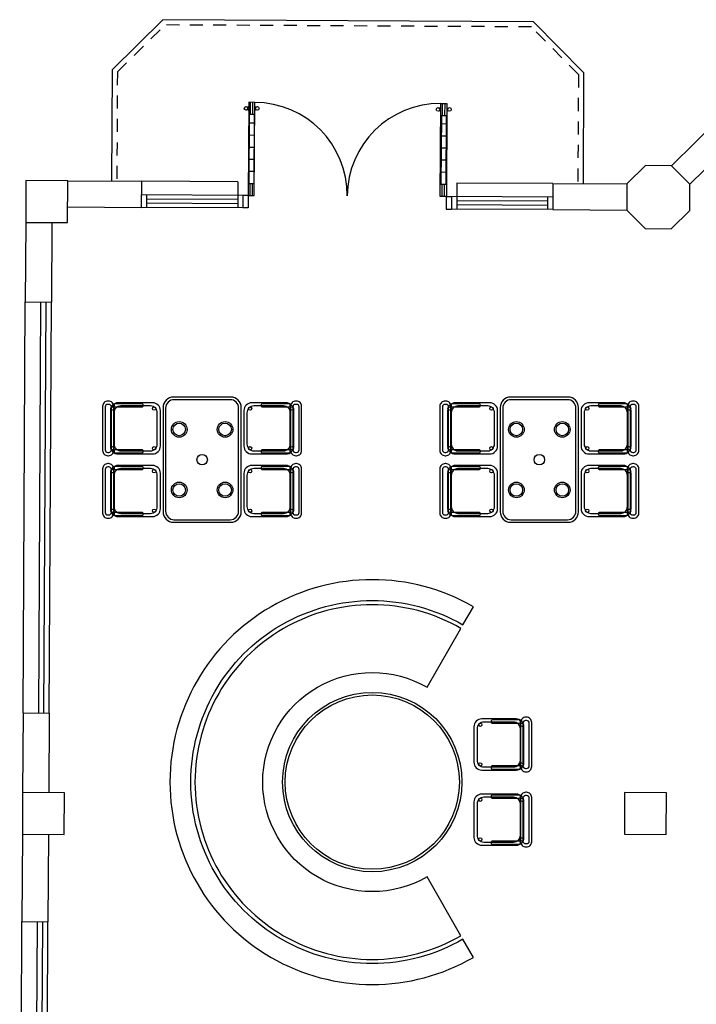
# Model space of a CAD drawing. Header units: metres. Extents: x 2232.4 to 2275.2, y 411.9 to 437.5.
# Tile 2 of 19: x 2232.4 to 2238.9, y 423.7 to 433.1. Entities that reach past the tile are written whole.
import ezdxf

# ---------------------------------------------------------------- set-up
doc = ezdxf.new("R2010")
doc.units = ezdxf.units.M
doc.linetypes.add('HIDDEN2', pattern=[0.1875, 0.125, -0.0625])
for name, color, linetype in [('CL', 40, 'Continuous'), ('DOOR', 5, 'Continuous'), ('ELEV', 4, 'Continuous'), ('HIDDEN', 9, 'HIDDEN2'), ('RP_CHAIRS', 7, 'Continuous'), ('RP_TABLES', 7, 'Continuous'), ('SC_BENCH', 7, 'Continuous'), ('SC_PLANT', 3, 'Continuous'), ('WALL NEW', 40, 'Continuous')]:
    doc.layers.add(name, color=color, linetype=linetype)

# ---------------------------------------------------------------- blocks, each defined once
blk = doc.blocks.new('HHHBHHB')
at = {"layer": 'DOOR'}
for p, q in [((2938.643, 449.729), (2938.643, 448.649)), ((2938.713, 449.729), (2938.643, 449.729)), ((2938.664, 449.588), (2938.664, 449.729)), ((2938.692, 449.588), (2938.692, 449.729)), ((2938.713, 448.649), (2938.713, 449.729)), ((2940.873, 448.649), (2940.873, 449.729)), ((2940.873, 449.729), (2940.943, 449.729)), ((2940.894, 449.588), (2940.894, 449.729)), ((2940.922, 449.588), (2940.922, 449.729)), ((2940.943, 449.729), (2940.943, 448.649)), ((2938.713, 449.588), (2938.643, 449.588)), ((2938.65, 449.588), (2938.65, 448.789)), ((2938.706, 449.588), (2938.706, 448.789)), ((2940.873, 449.588), (2940.943, 449.588)), ((2940.88, 449.588), (2940.88, 448.789)), ((2940.936, 449.588), (2940.936, 448.789)), ((2938.65, 449.49), (2938.706, 449.49)), ((2940.936, 449.49), (2940.88, 449.49)), ((2938.65, 449.35), (2938.706, 449.35)), ((2940.936, 449.35), (2940.88, 449.35)), ((2938.65, 449.21), (2938.706, 449.21)), ((2940.936, 449.21), (2940.88, 449.21)), ((2938.65, 449.069), (2938.706, 449.069)), ((2940.936, 449.069), (2940.88, 449.069)), ((2938.65, 448.929), (2938.706, 448.929)), ((2940.936, 448.929), (2940.88, 448.929)), ((2938.643, 448.789), (2938.713, 448.789)), ((2938.664, 448.649), (2938.664, 448.789)), ((2938.692, 448.649), (2938.692, 448.789)), ((2940.943, 448.789), (2940.873, 448.789)), ((2940.894, 448.649), (2940.894, 448.789)), ((2940.922, 448.649), (2940.922, 448.789)), ((2938.643, 448.649), (2938.713, 448.649)), ((2940.943, 448.649), (2940.873, 448.649))]:
    blk.add_line(p, q, dxfattribs=at)
for centre in [(2938.612, 449.659), (2938.744, 449.659), (2940.841, 449.659), (2940.974, 449.659)]:
    blk.add_circle(centre, 0.021, dxfattribs=at)
for centre, radius, start, end in [((2938.629, 449.692), 0.0168, 234.97, 326.2886), ((2938.713, 448.649), 1.08, 0, 90), ((2938.727, 449.692), 0.0168, 213.7114, 305.03), ((2940.873, 448.649), 1.08, 90, 180), ((2940.859, 449.692), 0.0168, 234.97, 326.2886), ((2940.957, 449.692), 0.0168, 213.7114, 305.03), ((2938.629, 449.625), 0.0168, 33.7114, 125.03), ((2938.727, 449.625), 0.0168, 54.97, 146.2886), ((2940.859, 449.625), 0.0168, 33.7114, 125.03), ((2940.957, 449.625), 0.0168, 54.97, 146.2886)]:
    blk.add_arc(centre, radius, start, end, dxfattribs=at)
blk = doc.blocks.new('GGQSW')
at = {"layer": 'DOOR'}
for p, q in [((2937.5886, 444.5474), (2937.5386, 444.5474)), ((2937.5886, 444.5474), (2937.5886, 444.4274)), ((2939.4886, 444.5474), (2939.5386, 444.5474)), ((2939.4886, 444.5474), (2939.4886, 444.4274)), ((2937.5886, 444.4274), (2937.5386, 444.4274)), ((2939.4886, 444.4274), (2939.5386, 444.4274))]:
    blk.add_line(p, q, dxfattribs=at)
at = {"layer": 'DOOR', "xscale": 0.826086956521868, "yscale": 0.826086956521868, "zscale": 0.826086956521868}
blk.add_blockref('HHHBHHB', (510.0142, 73.9246), dxfattribs=at)
blk = doc.blocks.new('SC_FEATURE_BENCH')
at = {"color": 0}
blk.add_lwpolyline([(4.65, 15.2722, 0.57735), (2.1, 13.8, 0.57735), (4.65, 12.3278), (4.325, 12.8907, -0.57735), (2.75, 13.8, -0.57735), (4.325, 14.7093)], format="xyb", close=True, dxfattribs=at)
blk = doc.blocks.new('SC_FEATURE_PLANT')
at = {"color": 0}
blk.add_lwpolyline([(4.77, 15.4801, 0.57735), (1.86, 13.8, 0.57735), (4.77, 12.1199), (4.67, 12.2931, -0.57735), (2.06, 13.8, -0.57735), (4.67, 15.3069)], format="xyb", close=True, dxfattribs=at)
blk = doc.blocks.new('RP_MODERN_TABLE_4')
at = {"color": 0}
for points in [[(-0.5, -0.375), (0.5, -0.375, 0.414214), (0.6, -0.275), (0.6, 0.275, 0.414214), (0.5, 0.375), (-0.5, 0.375, 0.414214), (-0.6, 0.275), (-0.6, -0.275, 0.414214)], [(-0.495, -0.35), (0.495, -0.35, 0.414214), (0.575, -0.27), (0.575, 0.27, 0.414214), (0.495, 0.35), (-0.495, 0.35, 0.414214), (-0.575, 0.27), (-0.575, -0.27, 0.414214)]]:
    blk.add_lwpolyline(points, format="xyb", close=True, dxfattribs=at)
for centre, radius in [((-0.29, 0.22), 0.075), ((0.29, 0.22), 0.075), ((-0.29, 0.22), 0.06), ((0.29, 0.22), 0.06), ((0, 0), 0.05), ((-0.29, -0.22), 0.075), ((-0.29, -0.22), 0.06), ((0.29, -0.22), 0.075), ((0.29, -0.22), 0.06)]:
    blk.add_circle(centre, radius, dxfattribs=at)
blk = doc.blocks.new('RP_MODERN_CHAIR')
at = {"color": 0}
for points in [[(-0.212, 0.172), (0.212, 0.172, 0.414214), (0.262, 0.222), (0.262, 0.229, 0.414214), (0.212, 0.279), (-0.212, 0.279, 0.414214), (-0.262, 0.229), (-0.262, 0.222, 0.414214)], [(-0.17, -0.275), (0.17, -0.275, 0.414214), (0.245, -0.2), (0.245, 0.13, 0.414214), (0.17, 0.205), (-0.17, 0.205, 0.414214), (-0.245, 0.13), (-0.245, -0.2, 0.414214)], [(-0.205, 0.195), (0.205, 0.195, 0.414214), (0.23, 0.22), (0.23, 0.23, 0.414214), (0.205, 0.255), (-0.205, 0.255, 0.414214), (-0.23, 0.23), (-0.23, 0.22, 0.414214)], [(-0.223, -0.11), (-0.217, -0.11, 0.414214), (-0.205, -0.098), (-0.205, 0.158, 0.414214), (-0.217, 0.17), (-0.223, 0.17, 0.414214), (-0.235, 0.158), (-0.235, -0.098, 0.414214)], [(-0.15, -0.245), (0.15, -0.245, 0.414214), (0.215, -0.18), (0.215, 0.105, 0.414214), (0.15, 0.17), (-0.15, 0.17, 0.414214), (-0.215, 0.105), (-0.215, -0.18, 0.414214)], [(0.217, -0.11), (0.223, -0.11, 0.414214), (0.235, -0.098), (0.235, 0.158, 0.414214), (0.223, 0.17), (0.217, 0.17, 0.414214), (0.205, 0.158), (0.205, -0.098, 0.414214)]]:
    blk.add_lwpolyline(points, format="xyb", close=True, dxfattribs=at)
for centre in [(-0.19, 0.185), (0.19, 0.185), (-0.19, -0.215), (0.19, -0.215)]:
    blk.add_circle(centre, 0.016, dxfattribs=at)
blk = doc.blocks.new('SC_ROUND_8')
at = {"color": 0}
for radius in [0.86, 0.835]:
    blk.add_circle((0, 0), radius, dxfattribs=at)

msp = doc.modelspace()

# ---------------------------------------------------------------- linework, layer by layer
at = {"layer": 'CL'}
msp.add_line((2233.5882, 431.3082), (2233.5895, 431.5582), dxfattribs=at)
for points in [[(2238.8459, 431.5296), (2238.6701, 431.7074), (2238.4201, 431.7087), (2238.2424, 431.5329), (2238.241, 431.2829), (2238.4168, 431.1052), (2238.6668, 431.1038), (2238.8446, 431.2796)], [(2232.8774, 431.1621), (2232.8796, 431.5621), (2232.4796, 431.5643), (2232.4774, 431.1643)], [(2232.8455, 425.2975), (2232.8476, 425.6975), (2232.4477, 425.6996), (2232.4455, 425.2996)], [(2238.6176, 425.2975), (2238.6198, 425.6975), (2238.2198, 425.6996), (2238.2176, 425.2996)]]:
    msp.add_lwpolyline(points, close=True, dxfattribs=at)
at = {"layer": 'DOOR'}
for p, q in [((2234.511, 431.5532), (2233.5912, 431.5582)), ((2234.511, 431.5532), (2234.5096, 431.3032)), ((2236.611, 431.5418), (2236.6096, 431.2918)), ((2237.5324, 431.5368), (2236.611, 431.5418)), ((2234.5603, 431.4229), (2233.5904, 431.4282)), ((2233.6382, 431.3079), (2233.6388, 431.4279)), ((2234.5101, 431.3832), (2233.6402, 431.3879)), ((2234.5603, 431.4229), (2234.5596, 431.3029)), ((2236.5602, 431.4121), (2236.5596, 431.2921)), ((2237.5317, 431.4068), (2236.5602, 431.4121)), ((2237.4799, 431.367), (2236.61, 431.3718)), ((2237.4817, 431.407), (2237.481, 431.287)), ((2234.5596, 431.3029), (2233.5898, 431.3082)), ((2234.5098, 431.3432), (2233.64, 431.3479)), ((2237.531, 431.2868), (2236.5596, 431.2921)), ((2237.4796, 431.327), (2236.6098, 431.3318)), ((2232.4518, 426.4621), (2232.4732, 430.4018)), ((2232.6018, 426.4613), (2232.6232, 430.401)), ((2232.6518, 426.461), (2232.6732, 430.4007)), ((2232.7018, 426.4608), (2232.7232, 430.4004)), ((2232.4195, 420.5225), (2232.4409, 424.4622)), ((2232.5695, 420.5217), (2232.5909, 424.4613)), ((2232.6195, 420.5214), (2232.6409, 424.4611)), ((2232.6695, 420.5212), (2232.6909, 424.4608))]:
    msp.add_line(p, q, dxfattribs=at)
at = {"layer": 'ELEV'}
for p, q in [((2233.3065, 432.6268), (2233.7921, 433.1071)), ((2237.3467, 433.0878), (2233.7921, 433.1071)), ((2237.8271, 432.6022), (2237.3467, 433.0878)), ((2233.3065, 432.6268), (2233.3006, 431.5598)), ((2237.8271, 432.6022), (2237.8213, 431.5352))]:
    msp.add_line(p, q, dxfattribs=at)
at = {"layer": 'HIDDEN'}
for p, q in [((2233.3563, 432.6058), (2233.8125, 433.057)), ((2237.3258, 433.0379), (2233.8125, 433.057)), ((2237.777, 432.5818), (2237.3258, 433.0379)), ((2233.3563, 432.6058), (2233.3506, 431.5595)), ((2237.777, 432.5818), (2237.7713, 431.5355))]:
    msp.add_line(p, q, dxfattribs=at)
at = {"layer": 'WALL NEW'}
for p, q in [((2239.522, 432.55), (2238.6701, 431.7074)), ((2239.6978, 432.3723), (2238.8459, 431.5296)), ((2232.8796, 431.5621), (2233.5895, 431.5582)), ((2237.5324, 431.5368), (2237.531, 431.2868)), ((2237.5324, 431.5368), (2238.2424, 431.5329)), ((2232.8782, 431.3121), (2233.5882, 431.3082)), ((2237.531, 431.2868), (2238.241, 431.2829)), ((2232.4774, 431.1643), (2232.4732, 430.4018)), ((2232.7274, 431.1629), (2232.7232, 430.4004)), ((2232.4732, 430.4018), (2232.7232, 430.4004)), ((2232.4518, 426.4621), (2232.4477, 425.6996)), ((2232.4518, 426.4621), (2232.7018, 426.4608)), ((2232.7018, 426.4608), (2232.6976, 425.6983)), ((2232.4455, 425.2996), (2232.4409, 424.4622)), ((2232.6955, 425.2983), (2232.6909, 424.4608)), ((2232.4409, 424.4622), (2232.6909, 424.4608))]:
    msp.add_line(p, q, dxfattribs=at)

# ---------------------------------------------------------------- block references
at = {"layer": 'DOOR', "rotation": 359.6883092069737}
msp.add_blockref('GGQSW', (-705.3532, 2.8623), dxfattribs=at)
at = {"layer": 'RP_CHAIRS'}
for p, rotation in [((2233.494, 429.19), 90), ((2234.844, 429.19), 270), ((2236.727, 429.19), 90), ((2238.077, 429.19), 270), ((2233.494, 428.59), 90), ((2234.844, 428.59), 270), ((2236.727, 428.59), 90), ((2238.077, 428.59), 270), ((2237.05, 426.16), 270), ((2237.05, 425.44), 270)]:
    msp.add_blockref('RP_MODERN_CHAIR', p, dxfattribs=dict(at, rotation=rotation))
at = {"layer": 'RP_TABLES', "rotation": 90}
for p in [(2234.169, 428.89), (2237.402, 428.89)]:
    msp.add_blockref('RP_MODERN_TABLE_4', p, dxfattribs=at)
at = {"layer": 'RP_TABLES'}
msp.add_blockref('SC_ROUND_8', (2235.8, 425.8), dxfattribs=at)
at = {"layer": 'SC_BENCH'}
msp.add_blockref('SC_FEATURE_BENCH', (2232, 412), dxfattribs=at)
at = {"layer": 'SC_PLANT'}
msp.add_blockref('SC_FEATURE_PLANT', (2232, 412), dxfattribs=at)

doc.saveas('drawing.dxf')
